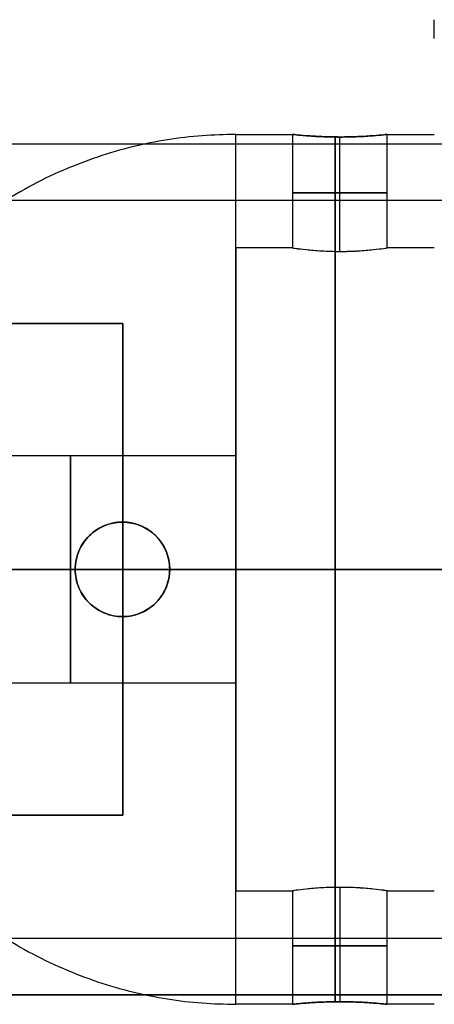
# Model space of a CAD drawing. Header units: millimetres. Extents: x -426 to 406, y -14 to 15.
# Tile 217 of 256: x -311 to -300, y -11 to 15. Entities that reach past the tile are written whole.
import ezdxf

# ---------------------------------------------------------------- set-up
doc = ezdxf.new("R2010")
doc.units = ezdxf.units.MM
doc.layers.add('LUZ', color=7, linetype='Continuous')
doc.layers.add('METAL NEGRO', color=7, linetype='Continuous')

msp = doc.modelspace()

# ---------------------------------------------------------------- linework, layer by layer
at = {"layer": 'LUZ', "extrusion": (1, 0, 0)}
msp.add_arc((14.804, 8, -300), 0.5, 270, 0, dxfattribs=at)
at = {"layer": 'METAL NEGRO'}
for p, q in [((-426.44, 12.02, 1109.081), (-277.44, 12.02, 1109.081)), ((-302.5, 9.177, 17.41), (-302.5, 12.202, 17.41)), ((-302.5, 9.177, 14.91), (-302.5, 12.202, 14.91)), ((-305.25, 3.006, 16.16), (-305.25, 9.27, 16.16)), ((-319.24, 7.27, 1118.081), (-308.24, 7.27, 1118.081)), ((-308.24, 7.27, 1118.081), (-308.24, -5.73, 1118.081)), ((-336.94, 0.77, 1101.331), (-279.44, 0.77, 1101.331)), ((-277.44, 0.77, 1099.831), (-336.94, 0.77, 1099.831)), ((-319.24, 0.77, 1117.831), (-308.24, 0.77, 1117.831)), ((-313.558, 0.77, 11.16), (-309.5, 0.77, 11.16)), ((-311.25, 0.77, 17.16), (-305.25, 0.77, 17.16)), ((-309.5, 0.77, 11.16), (-309.5, 0.77, 5.474)), ((-308.24, 0.77, 1118.331), (-277.44, 0.77, 1118.331)), ((-308.24, 0.77, 1117.831), (-308.24, 0.77, 1118.331)), ((-307, 0.77, 11.16), (-305.25, 0.77, 11.16)), ((-307, 0.77, 11.16), (-307, 0.77, 4.794)), ((-300, 0.77, 24.66), (-305.25, 0.77, 24.66)), ((-300, 0.77, 4.66), (-305.25, 0.77, 4.66)), ((-300, 0.77, 27.66), (-305.25, 0.77, 27.66)), ((-300, 0.77, 7.66), (-305.25, 0.77, 7.66)), ((-305.25, 0.77, 7.66), (-305.25, 0.77, 11.16)), ((-305.25, 0.77, 17.16), (-305.25, 0.77, 24.66)), ((-305.25, -7.73, 16.16), (-305.25, -1.466, 16.16)), ((-319.24, -5.73, 1118.081), (-308.24, -5.73, 1118.081)), ((-302.5, -7.638, 17.41), (-302.5, -10.662, 17.41)), ((-302.5, -7.638, 14.91), (-302.5, -10.662, 14.91)), ((-426.44, -10.48, 1109.081), (-277.44, -10.48, 1109.081))]:
    msp.add_line(p, q, dxfattribs=at)
at = {"layer": 'METAL NEGRO', "extrusion": (1, 0, 0)}
for centre, radius, start, end in [((0.77, 16.16, -305.25), 11.5, 270, 0), ((0.77, 16.16, -305.25), 8.5, 0, 180), ((0.77, 16.16, -305.25), 8.5, 180, 0), ((0.77, 14.16, -309.625), 3, 0, 180), ((0.77, 14.16, -309.625), 3, 180, 0), ((0.77, 16.16, -305.25), 11.5, 180, 270)]:
    msp.add_arc(centre, radius, start, end, dxfattribs=at)
at = {"layer": 'METAL NEGRO', "extrusion": (-1, 0, 0)}
for centre, radius, start, end in [((-0.77, 16.16, 305.25), 11.5, 90, 180), ((-0.77, 16.16, 302.625), 11.5, 186.2088, 353.7912), ((-0.77, 16.16, 302.625), 11.5, 6.2083, 173.7914), ((-0.77, 16.16, 302.625), 8.5, 8.4139, 171.5861), ((-0.77, 16.16, 302.625), 8.5, 188.4136, 351.5868), ((-0.77, 14.16, 305.25), 3, 0, 180), ((-0.77, 14.16, 305.25), 3, 180, 0), ((-0.77, 16.16, 305.25), 11.5, 360, 90)]:
    msp.add_arc(centre, radius, start, end, dxfattribs=at)
at = {"layer": 'METAL NEGRO', "extrusion": (0, 1, 0)}
for start, end in [(0, 180), (180, 0)]:
    msp.add_arc((302.5, 16.16, 10.724), 1.25, start, end, dxfattribs=at)
at = {"layer": 'METAL NEGRO', "extrusion": (0, 0, -1)}
for centre, start, end in [((308.25, 0.77, -8.281), 270, 90), ((308.25, 0.77, -8.114), 90, 270)]:
    msp.add_arc(centre, 1.25, start, end, dxfattribs=at)
at = {"layer": 'METAL NEGRO', "extrusion": (0, -1, 0)}
for centre, radius, start, end in [((-305.25, 16.16, -0.77), 11.5, 90, 145.8972), ((-305.25, 16.16, -0.77), 11.5, 214.1028, 248.3112), ((-305.25, 16.16, -0.77), 11.5, 261.2471, 270), ((-302.5, 16.16, 9.184), 1.25, 0, 180), ((-302.5, 16.16, 9.184), 1.25, 180, 0)]:
    msp.add_arc(centre, radius, start, end, dxfattribs=at)
at = {"layer": 'METAL NEGRO'}
for points, weights in [([(-305.25, 12.27, 16.16), (-314.682, 12.27, 16.16), (-316.528, 3.02, 16.16)], [1, 0.746414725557, 0.931934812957]), ([(-305.25, 0.77, 27.66), (-311.351, 0.77, 27.66), (-314.772, 0.77, 22.608)], [1, 0.819830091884, 0.861319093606]), ([(-314.772, 0.77, 9.712), (-312.788, 0.77, 6.782), (-309.5, 0.77, 5.474)], [0.861319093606, 0.836758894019, 0.889874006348]), ([(-316.528, -1.48, 16.16), (-314.682, -10.73, 16.16), (-305.25, -10.73, 16.16)], [0.931934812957, 0.746414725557, 1])]:
    msp.add_rational_spline(points, weights, degree=2, dxfattribs=at)
for points in [[(-305.25, 12.27, 16.16), (-303.75, 12.27, 16.16)], [(-303.75, 12.27, 16.16), (-303.75, 9.27, 16.16)], [(-301.25, 9.27, 16.16), (-301.25, 12.27, 16.16)], [(-301.25, 12.27, 16.16), (-300, 12.27, 16.16)], [(-426.44, 12.02, 1099.831), (-277.44, 12.02, 1099.831)], [(-426.44, 12.02, 1118.331), (-277.44, 12.02, 1118.331)], [(-279.44, 10.52, 1101.331), (-424.44, 10.52, 1101.331)], [(-303.75, 9.27, 16.16), (-305.25, 9.27, 16.16)], [(-300, 9.27, 16.16), (-301.25, 9.27, 16.16)], [(-319.24, 7.27, 1118.331), (-308.24, 7.27, 1118.331)], [(-308.24, 7.27, 1117.831), (-319.24, 7.27, 1117.831)], [(-308.24, 7.27, 1118.331), (-308.24, -5.73, 1118.331)], [(-308.24, -5.73, 1117.831), (-308.24, 7.27, 1117.831)], [(-308.24, 7.27, 1117.831), (-308.24, 7.27, 1118.331)], [(-305.25, 3.77, 14.16), (-314, 3.77, 14.16)], [(-308.25, 2.02, 11.433), (-308.25, 2.02, 5.129)], [(-308.25, -0.48, 5.129), (-308.25, -0.48, 11.433)], [(-314, -2.23, 14.16), (-305.25, -2.23, 14.16)], [(-308.24, -5.73, 1118.331), (-319.24, -5.73, 1118.331)], [(-319.24, -5.73, 1117.831), (-308.24, -5.73, 1117.831)], [(-308.24, -5.73, 1118.331), (-308.24, -5.73, 1117.831)], [(-305.25, -7.73, 16.16), (-303.75, -7.73, 16.16)], [(-303.75, -7.73, 16.16), (-303.75, -10.73, 16.16)], [(-301.25, -10.73, 16.16), (-301.25, -7.73, 16.16)], [(-301.25, -7.73, 16.16), (-300, -7.73, 16.16)], [(-424.44, -8.98, 1101.331), (-279.44, -8.98, 1101.331)], [(-277.44, -10.48, 1099.831), (-426.44, -10.48, 1099.831)], [(-426.44, -10.48, 1118.331), (-277.44, -10.48, 1118.331)], [(-303.75, -10.73, 16.16), (-305.25, -10.73, 16.16)], [(-300, -10.73, 16.16), (-301.25, -10.73, 16.16)]]:
    msp.add_open_spline(points, degree=1, dxfattribs=at)
for points, knots in [([(-303.75, 12.27, 16.16), (-303.75, 12.27, 15.997), (-303.717, 12.266, 15.833), (-303.593, 12.254, 15.532), (-303.5, 12.245, 15.392), (-303.269, 12.227, 15.162), (-303.131, 12.218, 15.069), (-302.828, 12.205, 14.943), (-302.666, 12.202, 14.91), (-302.336, 12.202, 14.91), (-302.173, 12.205, 14.943), (-301.871, 12.218, 15.068), (-301.732, 12.227, 15.161), (-301.501, 12.245, 15.391), (-301.408, 12.254, 15.53), (-301.283, 12.266, 15.831), (-301.25, 12.27, 15.995), (-301.25, 12.27, 16.16)], [0, 0, 0, 0, 0.494393, 0.494393, 0.988786, 0.988786, 1.483179, 1.483179, 1.977572, 1.977572, 2.471965, 2.471965, 2.966358, 2.966358, 3.460751, 3.460751, 3.955144, 3.955144, 3.955144, 3.955144]), ([(-301.25, 12.27, 16.16), (-301.25, 12.27, 16.326), (-301.283, 12.266, 16.488), (-301.408, 12.254, 16.79), (-301.501, 12.245, 16.929), (-301.732, 12.227, 17.16), (-301.871, 12.218, 17.253), (-302.172, 12.205, 17.377), (-302.336, 12.202, 17.41), (-302.581, 12.202, 17.41), (-302.664, 12.203, 17.402), (-302.824, 12.206, 17.37), (-302.902, 12.209, 17.347), (-303.129, 12.218, 17.253), (-303.267, 12.227, 17.161), (-303.5, 12.245, 16.928), (-303.592, 12.254, 16.79), (-303.686, 12.263, 16.563), (-303.71, 12.266, 16.485), (-303.742, 12.269, 16.325), (-303.75, 12.27, 16.242), (-303.75, 12.27, 16.16)], [0, 0, 0, 0, 0.493806, 0.493806, 0.987612, 0.987612, 1.481418, 1.481418, 1.975223, 1.975223, 2.222126, 2.222126, 2.469029, 2.469029, 2.962835, 2.962835, 3.456641, 3.456641, 3.703544, 3.703544, 3.950447, 3.950447, 3.950447, 3.950447]), ([(-303.75, 9.27, 16.16), (-303.75, 9.27, 16.323), (-303.717, 9.265, 16.488), (-303.593, 9.248, 16.789), (-303.5, 9.236, 16.928), (-303.327, 9.218, 17.101), (-303.263, 9.212, 17.154), (-303.127, 9.201, 17.245), (-303.055, 9.195, 17.283), (-302.828, 9.183, 17.377), (-302.666, 9.177, 17.41), (-302.336, 9.177, 17.41), (-302.173, 9.182, 17.378), (-301.871, 9.2, 17.253), (-301.732, 9.212, 17.16), (-301.502, 9.236, 16.93), (-301.408, 9.248, 16.791), (-301.283, 9.265, 16.49), (-301.25, 9.27, 16.326), (-301.25, 9.27, 16.16)], [0, 0, 0, 0, 0.494418, 0.494418, 0.988837, 0.988837, 1.236046, 1.236046, 1.483255, 1.483255, 1.977673, 1.977673, 2.472092, 2.472092, 2.96651, 2.96651, 3.460928, 3.460928, 3.955346, 3.955346, 3.955346, 3.955346]), ([(-303.75, 9.27, 16.16), (-303.75, 9.27, 16.079), (-303.742, 9.269, 15.996), (-303.71, 9.264, 15.835), (-303.686, 9.261, 15.757), (-303.592, 9.248, 15.53), (-303.5, 9.236, 15.393), (-303.267, 9.212, 15.16), (-303.13, 9.2, 15.068), (-302.903, 9.187, 14.974), (-302.825, 9.183, 14.95), (-302.664, 9.179, 14.918), (-302.581, 9.177, 14.91), (-302.336, 9.177, 14.91), (-302.172, 9.183, 14.943), (-301.871, 9.2, 15.068), (-301.731, 9.212, 15.161), (-301.501, 9.236, 15.391), (-301.408, 9.248, 15.53), (-301.283, 9.265, 15.833), (-301.25, 9.27, 15.995), (-301.25, 9.27, 16.16)], [-3.952953, -3.952953, -3.952953, -3.952953, -3.705894, -3.705894, -3.458834, -3.458834, -2.964715, -2.964715, -2.470596, -2.470596, -2.223536, -2.223536, -1.976477, -1.976477, -1.482358, -1.482358, -0.988238, -0.988238, -0.494119, -0.494119, 0, 0, 0, 0]), ([(-308.25, 2.02, 5.129), (-308.411, 2.02, 5.173), (-308.571, 1.989, 5.217), (-308.871, 1.867, 5.299), (-309.008, 1.777, 5.337), (-309.243, 1.547, 5.402), (-309.337, 1.409, 5.429), (-309.434, 1.179, 5.456), (-309.458, 1.1, 5.463), (-309.491, 0.938, 5.472), (-309.5, 0.853, 5.474), (-309.5, 0.77, 5.474)], [0, 0, 0, 0, 0.502626, 0.502626, 1.005253, 1.005253, 1.507879, 1.507879, 1.759192, 1.759192, 2.010505, 2.010505, 2.010505, 2.010505]), ([(-308.25, -0.48, 11.433), (-308.415, -0.48, 11.433), (-308.58, -0.447, 11.417), (-308.883, -0.321, 11.365), (-309.019, -0.229, 11.329), (-309.192, -0.056, 11.276), (-309.243, 0.006, 11.258), (-309.333, 0.14, 11.226), (-309.372, 0.213, 11.211), (-309.435, 0.364, 11.187), (-309.459, 0.442, 11.177), (-309.492, 0.603, 11.164), (-309.5, 0.687, 11.16), (-309.5, 0.935, 11.16), (-309.466, 1.101, 11.175), (-309.341, 1.402, 11.224), (-309.248, 1.539, 11.258), (-309.019, 1.769, 11.329), (-308.884, 1.86, 11.364), (-308.579, 1.987, 11.417), (-308.417, 2.02, 11.433), (-308.25, 2.02, 11.433)], [0, 0, 0, 0, 0.499448, 0.499448, 0.998895, 0.998895, 1.248619, 1.248619, 1.498343, 1.498343, 1.748066, 1.748066, 1.99779, 1.99779, 2.497238, 2.497238, 2.996685, 2.996685, 3.496133, 3.496133, 3.99558, 3.99558, 3.99558, 3.99558]), ([(-307, 0.77, 4.794), (-307, 0.938, 4.794), (-307.034, 1.103, 4.803), (-307.163, 1.409, 4.837), (-307.258, 1.548, 4.862), (-307.491, 1.776, 4.924), (-307.63, 1.867, 4.962), (-307.928, 1.988, 5.042), (-308.09, 2.02, 5.085), (-308.25, 2.02, 5.129)], [0, 0, 0, 0, 0.502799, 0.502799, 1.005599, 1.005599, 1.508398, 1.508398, 2.011198, 2.011198, 2.011198, 2.011198]), ([(-308.25, -0.48, 11.433), (-308.085, -0.48, 11.433), (-307.919, -0.446, 11.417), (-307.619, -0.321, 11.365), (-307.481, -0.229, 11.329), (-307.253, -0.001, 11.258), (-307.16, 0.136, 11.224), (-307.065, 0.364, 11.187), (-307.041, 0.443, 11.177), (-307.008, 0.604, 11.164), (-307, 0.688, 11.16), (-307, 0.936, 11.16), (-307.034, 1.102, 11.175), (-307.159, 1.402, 11.224), (-307.252, 1.54, 11.258), (-307.48, 1.768, 11.329), (-307.617, 1.86, 11.365), (-307.843, 1.955, 11.404), (-307.923, 1.979, 11.415), (-308.084, 2.012, 11.429), (-308.166, 2.02, 11.433), (-308.25, 2.02, 11.433)], [-3.99497, -3.99497, -3.99497, -3.99497, -3.495599, -3.495599, -2.996228, -2.996228, -2.496857, -2.496857, -2.247171, -2.247171, -1.997485, -1.997485, -1.498114, -1.498114, -0.998743, -0.998743, -0.499371, -0.499371, -0.249686, -0.249686, 0, 0, 0, 0]), ([(-309.5, 0.77, 5.474), (-309.5, 0.604, 5.474), (-309.466, 0.436, 5.465), (-309.338, 0.132, 5.429), (-309.242, -0.008, 5.402), (-309.008, -0.237, 5.337), (-308.87, -0.328, 5.299), (-308.571, -0.449, 5.217), (-308.41, -0.48, 5.173), (-308.25, -0.48, 5.129)], [0, 0, 0, 0, 0.503256, 0.503256, 1.006512, 1.006512, 1.509768, 1.509768, 2.013024, 2.013024, 2.013024, 2.013024]), ([(-308.25, -0.48, 5.129), (-308.09, -0.48, 5.086), (-307.928, -0.449, 5.042), (-307.63, -0.327, 4.962), (-307.491, -0.236, 4.924), (-307.258, -0.008, 4.862), (-307.163, 0.131, 4.837), (-307.066, 0.36, 4.812), (-307.041, 0.441, 4.805), (-307.008, 0.603, 4.796), (-307, 0.686, 4.794), (-307, 0.77, 4.794)], [0, 0, 0, 0, 0.502131, 0.502131, 1.004263, 1.004263, 1.506394, 1.506394, 1.75746, 1.75746, 2.008525, 2.008525, 2.008525, 2.008525]), ([(-301.25, -7.73, 16.16), (-301.25, -7.73, 16.323), (-301.283, -7.725, 16.488), (-301.407, -7.708, 16.789), (-301.5, -7.696, 16.928), (-301.673, -7.678, 17.101), (-301.737, -7.672, 17.154), (-301.873, -7.661, 17.245), (-301.945, -7.656, 17.283), (-302.172, -7.643, 17.377), (-302.334, -7.638, 17.41), (-302.664, -7.638, 17.41), (-302.827, -7.643, 17.378), (-303.129, -7.66, 17.253), (-303.268, -7.672, 17.16), (-303.498, -7.696, 16.93), (-303.592, -7.708, 16.791), (-303.717, -7.725, 16.49), (-303.75, -7.73, 16.326), (-303.75, -7.73, 16.16)], [0, 0, 0, 0, 0.494418, 0.494418, 0.988837, 0.988837, 1.236046, 1.236046, 1.483255, 1.483255, 1.977673, 1.977673, 2.472092, 2.472092, 2.96651, 2.96651, 3.460928, 3.460928, 3.955346, 3.955346, 3.955346, 3.955346]), ([(-301.25, -7.73, 16.16), (-301.25, -7.73, 16.079), (-301.258, -7.729, 15.996), (-301.29, -7.724, 15.835), (-301.314, -7.721, 15.757), (-301.408, -7.708, 15.53), (-301.5, -7.696, 15.393), (-301.733, -7.672, 15.16), (-301.87, -7.66, 15.068), (-302.097, -7.647, 14.974), (-302.175, -7.644, 14.95), (-302.336, -7.639, 14.918), (-302.419, -7.638, 14.91), (-302.664, -7.638, 14.91), (-302.828, -7.643, 14.943), (-303.129, -7.66, 15.068), (-303.269, -7.672, 15.161), (-303.499, -7.696, 15.391), (-303.592, -7.708, 15.53), (-303.717, -7.725, 15.833), (-303.75, -7.73, 15.995), (-303.75, -7.73, 16.16)], [-3.952953, -3.952953, -3.952953, -3.952953, -3.705894, -3.705894, -3.458834, -3.458834, -2.964715, -2.964715, -2.470596, -2.470596, -2.223536, -2.223536, -1.976477, -1.976477, -1.482358, -1.482358, -0.988238, -0.988238, -0.494119, -0.494119, 0, 0, 0, 0]), ([(-301.25, -10.73, 16.16), (-301.25, -10.73, 15.997), (-301.283, -10.726, 15.833), (-301.407, -10.714, 15.532), (-301.5, -10.705, 15.392), (-301.731, -10.687, 15.162), (-301.869, -10.678, 15.069), (-302.172, -10.666, 14.943), (-302.334, -10.662, 14.91), (-302.664, -10.662, 14.91), (-302.827, -10.666, 14.943), (-303.129, -10.678, 15.068), (-303.268, -10.687, 15.161), (-303.499, -10.705, 15.391), (-303.592, -10.714, 15.53), (-303.717, -10.726, 15.831), (-303.75, -10.73, 15.995), (-303.75, -10.73, 16.16)], [0, 0, 0, 0, 0.494393, 0.494393, 0.988786, 0.988786, 1.483179, 1.483179, 1.977572, 1.977572, 2.471965, 2.471965, 2.966358, 2.966358, 3.460751, 3.460751, 3.955144, 3.955144, 3.955144, 3.955144]), ([(-303.75, -10.73, 16.16), (-303.75, -10.73, 16.326), (-303.717, -10.726, 16.488), (-303.592, -10.714, 16.79), (-303.499, -10.705, 16.929), (-303.268, -10.687, 17.16), (-303.129, -10.678, 17.253), (-302.828, -10.666, 17.377), (-302.664, -10.662, 17.41), (-302.419, -10.662, 17.41), (-302.336, -10.663, 17.402), (-302.176, -10.666, 17.37), (-302.098, -10.669, 17.347), (-301.871, -10.678, 17.253), (-301.733, -10.687, 17.161), (-301.5, -10.705, 16.928), (-301.408, -10.714, 16.79), (-301.314, -10.723, 16.563), (-301.29, -10.726, 16.485), (-301.258, -10.729, 16.325), (-301.25, -10.73, 16.242), (-301.25, -10.73, 16.16)], [0, 0, 0, 0, 0.493806, 0.493806, 0.987612, 0.987612, 1.481418, 1.481418, 1.975223, 1.975223, 2.222126, 2.222126, 2.469029, 2.469029, 2.962835, 2.962835, 3.456641, 3.456641, 3.703544, 3.703544, 3.950447, 3.950447, 3.950447, 3.950447])]:
    msp.add_open_spline(points, degree=3, knots=knots, dxfattribs=at)

doc.saveas('drawing.dxf')
